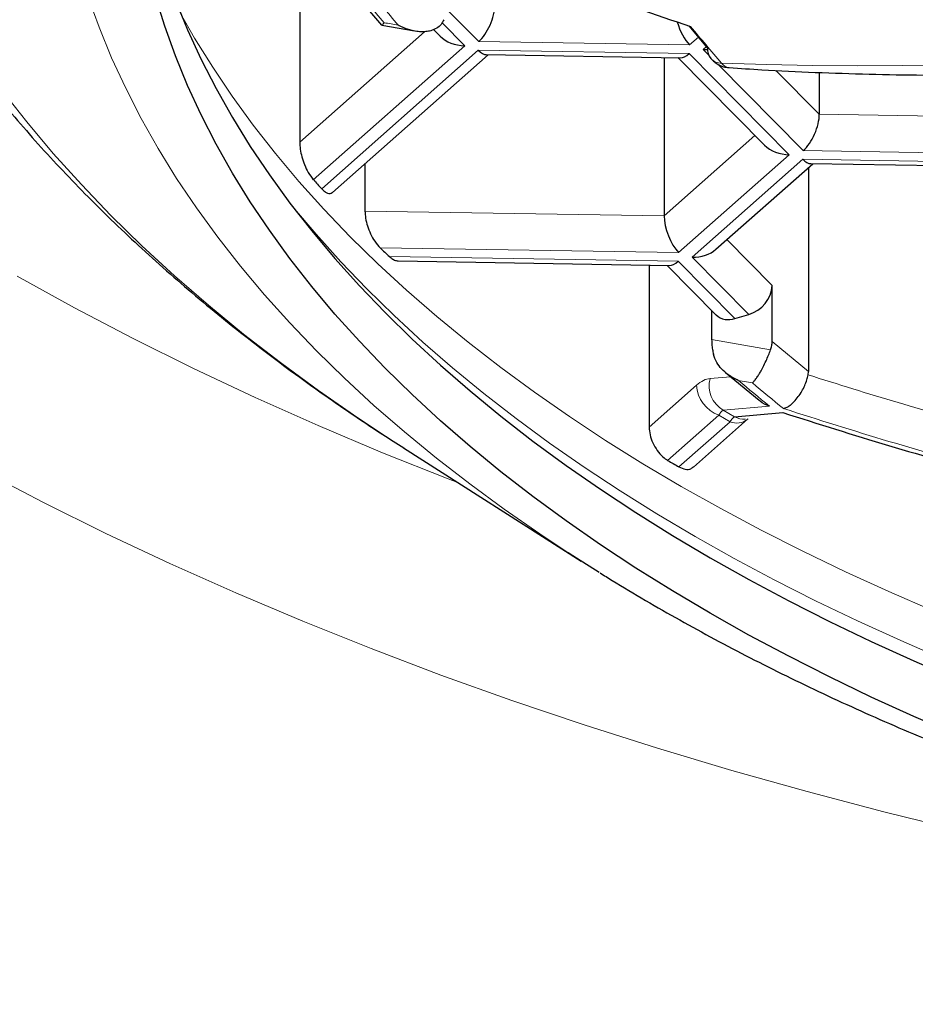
# Model space of a CAD drawing. Header units: millimetres. Extents: x 8 to 761, y 12 to 790.
# Tile 185 of 240: x 426.06 to 429.44, y 630.91 to 634.63. Entities that reach past the tile are written whole.
import ezdxf

# ---------------------------------------------------------------- set-up
doc = ezdxf.new("R2010")
doc.units = ezdxf.units.MM

msp = doc.modelspace()

# ---------------------------------------------------------------- linework, layer by layer
at = {"color": 7, "linetype": 'Continuous', "lineweight": 30}
for p, q in [((427.1185, 634.8472), (427.1185, 634.1689)), ((427.3012, 634.7601), (427.4275, 634.61)), ((427.4287, 634.61), (427.5528, 634.5884)), ((427.624, 634.5939), (427.649, 634.5686)), ((428.5885, 634.6077), (428.6596, 634.5236)), ((427.2423, 633.9787), (427.8305, 634.4989)), ((427.8232, 634.499), (428.5567, 634.4875)), ((428.4953, 634.4885), (428.4953, 633.8906)), ((428.5474, 634.4877), (428.8749, 634.1569)), ((429.0815, 634.4317), (429.0815, 634.274)), ((427.3651, 634.0873), (427.3651, 633.9083)), ((428.691, 633.764), (429.0564, 634.0872)), ((429.0402, 634.0728), (429.0402, 633.3018)), ((429.0491, 634.0873), (429.7826, 634.0758)), ((427.4902, 633.72), (428.5154, 633.703)), ((428.4384, 633.7043), (428.4384, 633.0923)), ((428.5061, 633.7032), (428.6917, 633.5157)), ((428.9036, 633.416), (428.9036, 633.6275)), ((428.6748, 633.5329), (428.6748, 633.4228)), ((428.7628, 633.5023), (428.8156, 633.5178)), ((428.7277, 633.2983), (428.8538, 633.1935)), ((429.0391, 633.2898), (429.0402, 633.3018)), ((428.7608, 633.131), (428.9442, 633.147)), ((428.6066, 632.9414), (428.8104, 633.1217)), ((427.5112, 633.0135), (428.1817, 632.5863))]:
    msp.add_line(p, q, dxfattribs=at)
at = {"color": 252, "linetype": 'Continuous', "lineweight": 0}
for p, q in [((427.795, 634.5483), (427.6687, 634.6759)), ((427.6563, 634.6196), (427.7422, 634.5328)), ((427.5897, 634.5856), (427.1185, 634.1689)), ((428.5914, 634.5359), (427.795, 634.5483)), ((428.6245, 634.5651), (428.5914, 634.5359)), ((427.7422, 634.5328), (427.1701, 634.0268)), ((427.2016, 633.9924), (427.7933, 634.5156)), ((427.7933, 634.5156), (428.5897, 634.5032)), ((428.5897, 634.5032), (428.9681, 634.1211)), ((428.6425, 634.5187), (428.6547, 634.5295)), ((428.6638, 634.4972), (428.6425, 634.5187)), ((429.0209, 634.1366), (428.6975, 634.4632)), ((429.0815, 634.274), (428.9176, 634.4395)), ((429.7625, 634.2634), (429.0815, 634.274)), ((428.8383, 634.1939), (428.4953, 633.8906)), ((429.8174, 634.1241), (429.0209, 634.1366)), ((428.9681, 634.1211), (428.5501, 633.7514)), ((428.6012, 633.7342), (429.0192, 634.1039)), ((429.0192, 634.1039), (429.8156, 634.0915)), ((428.4953, 633.8906), (427.3651, 633.9083)), ((428.9036, 633.6275), (428.7323, 633.8005)), ((428.5501, 633.7514), (427.4228, 633.769)), ((427.4574, 633.7367), (428.5485, 633.7187)), ((428.8156, 633.5178), (428.6012, 633.7342)), ((428.5485, 633.7187), (428.7628, 633.5023)), ((428.8977, 633.3841), (428.6748, 633.4228)), ((429.0402, 633.3018), (428.9036, 633.416)), ((428.7465, 633.2826), (428.6686, 633.2761)), ((428.617, 633.2503), (428.4384, 633.0923)), ((428.8286, 633.2594), (428.7755, 633.2686)), ((428.8928, 633.1717), (428.7186, 633.1564)), ((428.7021, 633.1379), (428.5086, 632.9667)), ((428.7442, 633.1127), (428.7021, 633.1379)), ((428.7186, 633.1564), (428.7608, 633.131)), ((428.7442, 633.1127), (428.551, 632.9419))]:
    msp.add_line(p, q, dxfattribs=at)
at = {"color": 252, "linetype": 'Continuous', "lineweight": 0, "flags": 128}
for points in [[(428.1327, 632.6178), (428.0252, 632.689), (427.8907, 632.7825), (427.7608, 632.8778), (427.6354, 632.975), (427.5148, 633.0739), (427.399, 633.1745), (427.288, 633.2767), (427.182, 633.3805), (427.081, 633.4858), (426.9851, 633.5924), (426.8944, 633.7004), (426.8088, 633.8096), (426.7286, 633.9201), (426.6537, 634.0316), (426.5841, 634.1442), (426.52, 634.2577), (426.4614, 634.3721), (426.4083, 634.4873), (426.3607, 634.6032), (426.3187, 634.7197)], [(426.6675, 634.6574), (426.7218, 634.5619), (426.7902, 634.4513), (426.8638, 634.3417), (426.9426, 634.2332), (427.0267, 634.1258), (427.1158, 634.0197), (427.2101, 633.9149), (427.3093, 633.8115), (427.4135, 633.7095), (427.5225, 633.6091), (427.6363, 633.5102), (427.7549, 633.413), (427.878, 633.3175), (428.0057, 633.2239), (428.1379, 633.132), (428.2744, 633.0421), (428.4152, 632.9542), (428.5602, 632.8683), (428.7092, 632.7845), (428.8622, 632.7028), (429.0191, 632.6234), (429.1798, 632.5462), (429.3441, 632.4713), (429.5119, 632.3989)], [(427.5112, 633.0135), (427.4917, 633.0259), (427.338, 633.1271), (427.1893, 633.2305), (427.0456, 633.336), (426.9069, 633.4434), (426.7735, 633.5528), (426.6454, 633.6641), (426.5227, 633.7772), (426.4055, 633.8919), (426.2938, 634.0083), (426.1877, 634.1263), (426.0873, 634.2457), (425.9927, 634.3666)], [(427.078, 633.943), (427.0918, 633.9259), (427.1802, 633.8207), (427.2736, 633.7168), (427.372, 633.6143), (427.4753, 633.5132), (427.5834, 633.4136), (427.6962, 633.3156), (427.8137, 633.2192), (427.9358, 633.1246), (428.0624, 633.0317), (428.1934, 632.9407), (428.3287, 632.8516), (428.4683, 632.7644), (428.612, 632.6792), (428.7597, 632.5962), (428.9114, 632.5152), (429.0669, 632.4365), (429.2262, 632.36), (429.389, 632.2858), (429.5554, 632.2139)], [(426.0512, 633.6619), (426.2676, 633.5428), (426.4897, 633.4268), (426.7173, 633.314), (426.9502, 633.2045), (427.1883, 633.0983), (427.4315, 632.9956), (427.6794, 632.8964), (427.7188, 632.8812)], [(429.6171, 631.5675), (429.3248, 631.6394), (429.036, 631.7154), (428.751, 631.7955), (428.4699, 631.8797), (428.193, 631.9678), (427.9204, 632.0599), (427.6523, 632.1558), (427.3889, 632.2555), (427.1303, 632.3589), (426.8769, 632.466), (426.6286, 632.5766), (426.3858, 632.6908), (426.1485, 632.8084), (425.917, 632.9293)]]:
    msp.add_lwpolyline(points, dxfattribs=at)
at = {"color": 7, "linetype": 'Continuous', "lineweight": 30, "flags": 128}
for points in [[(429.6035, 631.9283), (429.4387, 631.9994), (429.2775, 632.0729), (429.1197, 632.1487), (428.9657, 632.2266), (428.8155, 632.3068), (428.6692, 632.389), (428.5269, 632.4734), (428.3887, 632.5597), (428.2547, 632.648), (428.1249, 632.7381), (427.9996, 632.8301), (427.8787, 632.9238), (427.7623, 633.0192), (427.6506, 633.1163), (427.5436, 633.2149), (427.4413, 633.315), (427.3439, 633.4165), (427.2514, 633.5194), (427.1639, 633.6236), (427.0814, 633.7289), (427.004, 633.8355), (426.9317, 633.9431), (426.8646, 634.0516), (426.8028, 634.1611), (426.7462, 634.2715), (426.695, 634.3826), (426.6491, 634.4944), (426.6086, 634.6068), (426.5735, 634.7198)], [(426.6491, 634.704), (426.695, 634.5922), (426.7462, 634.4811), (426.8028, 634.3707), (426.8646, 634.2612), (426.9317, 634.1527), (427.004, 634.0451), (427.0814, 633.9386), (427.1639, 633.8332), (427.2514, 633.729), (427.3439, 633.6261), (427.4413, 633.5246), (427.5436, 633.4245), (427.6506, 633.3259), (427.7623, 633.2288), (427.8787, 633.1334), (427.9996, 633.0397), (428.1249, 632.9477), (428.2547, 632.8576), (428.3887, 632.7693), (428.5269, 632.683), (428.6692, 632.5987), (428.8155, 632.5164), (428.9657, 632.4362), (429.1197, 632.3583), (429.2775, 632.2825), (429.4387, 632.209), (429.6035, 632.1379)], [(428.2503, 632.5431), (428.1641, 632.5975), (428.1327, 632.6178)]]:
    msp.add_lwpolyline(points, dxfattribs=at)
at = {"color": 252, "linetype": 'Continuous', "lineweight": 0}
for centre, radius, start, end in [((429.2698, 651.5071), 17.0498, 268.12664, 304.65567), ((438.7215, 644.1943), 14.7987, 219.60798, 220.31501), ((438.7903, 644.2012), 14.8211, 219.6173, 220.32313), ((429.4275, 645.9301), 11.4841, 260.02168, 260.29067), ((440.3305, 644.3826), 15.2745, 219.7991, 220.48156), ((428.7127, 634.5219), 0.0555, 222.2961, 269.7805), ((428.7451, 634.4896), 0.0401, 215.4734, 264.1136), ((428.7705, 633.2484), 0.1056, 164.8082, 240.5741), ((428.7444, 633.2583), 0.1276, 183.5867, 250.6771), ((434.2845, 639.8171), 8.5575, 229.92772, 230.94637), ((434.3532, 639.8238), 8.5798, 229.91639, 230.93258), ((428.797, 633.2022), 0.0799, 243.0247, 273.7373), ((428.7696, 633.1741), 0.0665, 247.5045, 307.9021)]:
    msp.add_arc(centre, radius, start, end, dxfattribs=at)
at = {"color": 7, "linetype": 'Continuous', "lineweight": 30}
for centre, radius, start, end in [((434.5272, 652.2339), 18.5998, 248.77631, 251.40175), ((428.7137, 634.5188), 0.0543, 174.9327, 219.1933), ((430.3838, 636.9324), 4.3324, 222.1169, 222.7345), ((430.7987, 637.3436), 4.9167, 226.6378, 227.1896), ((428.7805, 633.6361), 0.1234, 286.5202, 356.0216), ((428.7385, 633.5686), 0.0706, 228.4577, 290.0612), ((432.2634, 639.3527), 7.4081, 239.54583, 239.92606)]:
    msp.add_arc(centre, radius, start, end, dxfattribs=at)
for centre, major_axis, ratio, start_param, end_param in [((427.795, 634.6322), (0.0417, 0.0977), 0.450139, 3.899768, 5.470565), ((428.5914, 634.6197), (-0.0367, 0.0993), 0.409829, 1.393025, 2.407432), ((427.7422, 634.6166), (0.1154, -0.0038), 0.72603, 3.796631, 4.736404), ((427.7933, 634.5995), (-0.0367, 0.0993), 0.409829, 2.407432, 2.98401), ((428.5897, 634.587), (0.0417, 0.0977), 0.450139, 3.323191, 3.899768), ((428.6425, 634.6026), (0.1154, -0.0038), 0.72603, 4.736404, 4.883938), ((429.0209, 634.2204), (0.0417, 0.0977), 0.450139, 3.899768, 5.470565), ((428.9681, 634.2049), (0.1154, -0.0038), 0.72603, 3.796631, 4.736404), ((429.0192, 634.1878), (-0.0367, 0.0993), 0.409829, 2.407432, 2.98401), ((428.5501, 633.8352), (-0.0367, 0.0993), 0.409829, 0.836636, 2.407432), ((428.6012, 633.8181), (0.1154, -0.0038), 0.72603, 4.736404, 5.628147), ((428.5485, 633.8025), (0.0417, 0.0977), 0.450677, 3.32318, 3.899779)]:
    msp.add_ellipse(centre, major_axis=major_axis, ratio=ratio, start_param=start_param, end_param=end_param, dxfattribs=at)
at = {"color": 252, "linetype": 'Continuous', "lineweight": 0}
for points, knots in [([(417.0656, 638.937), (417.0764, 638.8322), (417.0979, 638.6226), (417.1451, 638.3088), (417.2033, 637.9949), (417.2736, 637.6812), (417.3558, 637.3677), (417.45, 637.0548), (417.5563, 636.7427), (417.6747, 636.4314), (417.7996, 636.1349), (417.9293, 635.8531), (418.062, 635.5859), (418.204, 635.3201), (418.3552, 635.0559), (418.5157, 634.7932), (418.6855, 634.5323), (418.8648, 634.2733), (419.0535, 634.0163), (419.2517, 633.7614), (419.4593, 633.5087), (419.6766, 633.2584), (419.9083, 633.0052), (420.1554, 632.7495), (420.4187, 632.4917), (420.693, 632.2373), (420.9765, 631.9882), (421.2691, 631.7444), (421.5705, 631.5062), (421.8832, 631.2716), (422.2073, 631.041), (422.5429, 630.8146), (422.889, 630.5932), (423.2455, 630.3773), (423.6126, 630.1669), (423.965, 629.976), (424.3003, 629.8036), (424.6163, 629.6484), (424.9389, 629.4974), (425.2631, 629.3529), (425.5882, 629.2148), (425.9141, 629.0831), (426.2457, 628.9558), (426.583, 628.8329), (426.9259, 628.7146), (427.2742, 628.6012), (427.6278, 628.4927), (427.9915, 628.3877), (428.3654, 628.2868), (428.7495, 628.1903), (429.1385, 628.0997), (429.5258, 628.0166), (429.9111, 627.9408), (430.2939, 627.8721), (430.6801, 627.8093), (431.0712, 627.7524), (431.467, 627.7016), (431.8672, 627.6569), (432.2696, 627.6187), (432.6808, 627.5865), (433.1004, 627.5608), (433.5283, 627.5421), (433.9571, 627.5308), (434.3624, 627.5272), (434.7439, 627.53), (435.1012, 627.5379), (435.4581, 627.5509), (435.8155, 627.5692), (436.1733, 627.5927), (436.5312, 627.6214), (436.8875, 627.6553), (437.2538, 627.6956), (437.6295, 627.7428), (438.0142, 627.7975), (438.3959, 627.8581), (438.7758, 627.9248), (439.1537, 627.9977), (439.5294, 628.0767), (439.901, 628.1612), (440.2737, 628.2525), (440.6471, 628.3508), (441.0209, 628.4561), (441.3893, 628.567), (441.7519, 628.683), (442.1086, 628.8043), (442.4592, 628.9305), (442.8037, 629.0616), (443.1421, 629.1973), (443.4741, 629.3375), (443.7999, 629.4821), (444.1193, 629.6308), (444.4322, 629.7835), (444.7385, 629.9401), (445.0382, 630.1005), (445.3313, 630.2644), (445.627, 630.4373), (445.9245, 630.6193), (446.2231, 630.8108), (446.5136, 631.0059), (446.8164, 631.2188), (447.1293, 631.4503), (447.4501, 631.7011), (447.7588, 631.9562), (448.0556, 632.2156), (448.3405, 632.4788), (448.6135, 632.7457), (448.8748, 633.0162), (449.1243, 633.2898), (449.3667, 633.5718), (449.6012, 633.8621), (449.8271, 634.1607), (450.0311, 634.4494), (450.2152, 634.7277), (450.3812, 634.995), (450.5374, 635.2641), (450.6841, 635.5348), (450.8211, 635.807), (450.9485, 636.0805), (451.0665, 636.3553), (451.1748, 636.6312), (451.2737, 636.9082), (451.3631, 637.1862), (451.4431, 637.465), (451.5151, 637.7502), (451.5785, 638.0418), (451.6323, 638.3397), (451.6763, 638.6381), (451.6967, 638.8374), (451.7069, 638.937)], [0, 0, 0, 0, 0.009667, 0.019335, 0.029002, 0.038724, 0.048447, 0.058169, 0.067929, 0.07769, 0.08745, 0.095948, 0.104448, 0.112948, 0.121446, 0.129945, 0.138445, 0.146945, 0.155444, 0.163944, 0.172445, 0.180946, 0.189446, 0.198504, 0.207564, 0.216624, 0.225682, 0.234566, 0.243452, 0.252336, 0.261271, 0.270208, 0.279143, 0.288054, 0.296967, 0.305878, 0.312993, 0.320111, 0.327228, 0.334343, 0.341131, 0.34792, 0.354709, 0.361496, 0.368285, 0.375076, 0.381866, 0.388655, 0.39573, 0.402809, 0.409887, 0.416963, 0.423704, 0.430448, 0.437192, 0.443934, 0.450767, 0.457603, 0.464439, 0.471273, 0.478453, 0.485636, 0.49282, 0.5, 0.505983, 0.511968, 0.517953, 0.523937, 0.529988, 0.536042, 0.542095, 0.548147, 0.554797, 0.561449, 0.568102, 0.574752, 0.581487, 0.588225, 0.594963, 0.601698, 0.608737, 0.615779, 0.622821, 0.62986, 0.636889, 0.64392, 0.650952, 0.657981, 0.665009, 0.672039, 0.679068, 0.686096, 0.693122, 0.700151, 0.707179, 0.714206, 0.721919, 0.729634, 0.737349, 0.745062, 0.754446, 0.763831, 0.773215, 0.782598, 0.791982, 0.801365, 0.810747, 0.82013, 0.829512, 0.839428, 0.849345, 0.85926, 0.867925, 0.876591, 0.885257, 0.893922, 0.902586, 0.911251, 0.919917, 0.92858, 0.937244, 0.945909, 0.954574, 0.963238, 0.972427, 0.981619, 0.99081, 1, 1, 1, 1]), ([(450.5758, 637.4086), (450.5402, 637.2996), (450.469, 637.0814), (450.3448, 636.756), (450.2078, 636.4322), (450.0567, 636.1102), (449.892, 635.7902), (449.7133, 635.4724), (449.5208, 635.157), (449.3142, 634.8443), (449.1091, 634.5561), (448.9086, 634.2922), (448.7156, 634.0518), (448.5138, 633.8136), (448.2937, 633.5671), (448.0538, 633.313), (447.7925, 633.0518), (447.5196, 632.7942), (447.2351, 632.5403), (446.9388, 632.2904), (446.6307, 632.0448), (446.3109, 631.8036), (445.9793, 631.5672), (445.6593, 631.3516), (445.3533, 631.1557), (445.0639, 630.9788), (444.767, 630.8056), (444.4634, 630.6367), (444.1531, 630.4722), (443.8362, 630.3122), (443.5122, 630.1565), (443.181, 630.0054), (442.8428, 629.8589), (442.4976, 629.7173), (442.1456, 629.5808), (441.7815, 629.4475), (441.4048, 629.3182), (441.0155, 629.1931), (440.6195, 629.0746), (440.2302, 628.9663), (439.8486, 628.8679), (439.4755, 628.7786), (439.0979, 628.6953), (438.7141, 628.6177), (438.3242, 628.5461), (437.9286, 628.4808), (437.5294, 628.4223), (437.1298, 628.371), (436.73, 628.3268), (436.3304, 628.2897), (435.9288, 628.2594), (435.5257, 628.2359), (435.1335, 628.22), (434.7526, 628.2109), (434.3832, 628.208), (434.0138, 628.211), (433.6448, 628.2199), (433.2764, 628.2347), (432.9089, 628.2553), (432.5427, 628.2816), (432.1711, 628.3142), (431.7946, 628.3535), (431.4135, 628.3997), (431.0351, 628.452), (430.6717, 628.5085), (430.3231, 628.5686), (429.9892, 628.6315), (429.6585, 628.699), (429.3284, 628.7717), (428.9992, 628.8496), (428.6712, 628.9326), (428.347, 629.0201), (428.0259, 629.1122), (427.7081, 629.2089), (427.3936, 629.3101), (427.0836, 629.4154), (426.7695, 629.5279), (426.4517, 629.6479), (426.1308, 629.7757), (425.8157, 629.9076), (425.5066, 630.0436), (425.2034, 630.1835), (424.9063, 630.3272), (424.6152, 630.4745), (424.3268, 630.6272), (424.0415, 630.7852), (423.7594, 630.9487), (423.4841, 631.1155), (423.208, 631.2901), (422.932, 631.4728), (422.6565, 631.6638), (422.3889, 631.858), (422.1292, 632.0553), (421.8773, 632.2556), (421.6332, 632.4588), (421.397, 632.6647), (421.1685, 632.8731), (420.9478, 633.084), (420.7349, 633.2973), (420.5296, 633.5128), (420.3272, 633.7357), (420.1282, 633.9661), (419.9334, 634.2041), (419.7472, 634.4442), (419.5581, 634.7022), (419.368, 634.9785), (419.1792, 635.2734), (419.0027, 635.5706), (418.8384, 635.8698), (418.6865, 636.1709), (418.5457, 636.4757), (418.4168, 636.7839), (418.2988, 637.0954), (418.2307, 637.3042), (418.1967, 637.4086)], [0, 0, 0, 0, 0.012016, 0.024033, 0.036048, 0.048064, 0.060082, 0.072098, 0.084115, 0.096133, 0.10815, 0.117635, 0.127123, 0.13661, 0.146095, 0.15685, 0.167607, 0.178362, 0.189118, 0.199875, 0.210631, 0.221388, 0.232148, 0.242905, 0.251473, 0.260044, 0.268615, 0.277183, 0.285692, 0.294204, 0.302716, 0.311225, 0.319737, 0.328251, 0.336765, 0.345277, 0.354177, 0.363081, 0.371985, 0.380885, 0.388912, 0.396942, 0.404971, 0.412997, 0.421139, 0.429285, 0.437431, 0.445573, 0.453555, 0.461543, 0.469533, 0.477521, 0.485503, 0.49278, 0.50006, 0.507341, 0.514618, 0.521895, 0.529174, 0.536454, 0.543731, 0.55142, 0.559114, 0.566807, 0.574496, 0.581455, 0.588416, 0.595377, 0.602335, 0.609461, 0.616589, 0.623716, 0.630842, 0.638038, 0.645235, 0.652433, 0.659629, 0.667457, 0.675287, 0.683117, 0.690945, 0.698771, 0.706599, 0.714428, 0.722254, 0.730365, 0.738477, 0.74659, 0.754701, 0.763481, 0.772263, 0.781045, 0.789825, 0.798603, 0.807384, 0.816164, 0.824943, 0.833721, 0.8425, 0.851279, 0.860057, 0.869478, 0.878902, 0.888326, 0.897747, 0.909039, 0.920333, 0.931625, 0.942916, 0.954209, 0.965501, 0.977, 0.988501, 1, 1, 1, 1]), ([(419.0052, 637.4158), (419.0397, 637.3123), (419.1087, 637.1052), (419.2285, 636.7965), (419.3604, 636.4891), (419.5055, 636.1836), (419.6635, 635.88), (419.8346, 635.5784), (420.0187, 635.2792), (420.2159, 634.9824), (420.4114, 634.7091), (420.6023, 634.4587), (420.7857, 634.2307), (420.9774, 634.0048), (421.1879, 633.7692), (421.419, 633.5244), (421.6723, 633.2711), (421.9369, 633.0213), (422.2128, 632.7752), (422.5001, 632.5329), (422.7988, 632.2947), (423.109, 632.0609), (423.4305, 631.8317), (423.7409, 631.6226), (424.0376, 631.4328), (424.3183, 631.2612), (424.6063, 631.0933), (424.9, 630.93), (425.1994, 630.7714), (425.5042, 630.6175), (425.8159, 630.4678), (426.1344, 630.3224), (426.4596, 630.1815), (426.7915, 630.0452), (427.13, 629.9138), (427.4801, 629.7856), (427.8422, 629.6612), (428.2164, 629.5408), (428.5971, 629.4267), (428.9597, 629.3258), (429.3029, 629.2368), (429.6254, 629.1587), (429.9515, 629.0851), (430.281, 629.0163), (430.6139, 628.9524), (430.9499, 628.8935), (431.2888, 628.8396), (431.6358, 628.7902), (431.9909, 628.7455), (432.3541, 628.706), (432.7192, 628.6723), (433.0802, 628.6451), (433.4369, 628.624), (433.7889, 628.6089), (434.1415, 628.5993), (434.4945, 628.5953), (434.8475, 628.5972), (435.2003, 628.6047), (435.5526, 628.6178), (435.9107, 628.6368), (436.2744, 628.6621), (436.6432, 628.6941), (437.0101, 628.732), (437.3629, 628.7745), (437.7018, 628.8209), (438.0266, 628.8705), (438.3489, 628.9248), (438.6696, 628.984), (438.9886, 629.0479), (439.3055, 629.1167), (439.6192, 629.1898), (439.9652, 629.2762), (440.3419, 629.3775), (440.747, 629.4957), (441.1185, 629.6127), (441.4575, 629.7266), (441.7655, 629.8361), (442.0685, 629.9497), (442.3663, 630.0673), (442.6588, 630.1887), (442.946, 630.3138), (443.2279, 630.4424), (443.5078, 630.5761), (443.7855, 630.7149), (444.0606, 630.8588), (444.3298, 631.006), (444.5992, 631.16), (444.8682, 631.3208), (445.1365, 631.4887), (445.3979, 631.6598), (445.6523, 631.8339), (445.8998, 632.011), (446.1404, 632.1908), (446.3741, 632.3734), (446.626, 632.579), (446.8934, 632.8087), (447.1727, 633.0634), (447.4226, 633.3051), (447.6456, 633.5329), (447.8442, 633.7458), (448.0349, 633.9609), (448.2276, 634.1894), (448.4207, 634.4317), (448.6128, 634.688), (448.7946, 634.9465), (448.966, 635.2071), (449.1273, 635.4696), (449.2783, 635.7339), (449.4192, 635.9998), (449.5512, 636.2699), (449.6741, 636.5442), (449.7873, 636.8225), (449.8906, 637.102), (449.9504, 637.2892), (449.9803, 637.3828)], [0, 0, 0, 0, 0.0119292, 0.0238599, 0.035789, 0.0477185, 0.0596496, 0.071579, 0.0835091, 0.0954408, 0.1073708, 0.1167787, 0.1261885, 0.1355981, 0.1450059, 0.1559083, 0.1668121, 0.1777143, 0.1886177, 0.1995228, 0.210426, 0.2213306, 0.2322371, 0.2431415, 0.2518285, 0.2605178, 0.269207, 0.2778937, 0.2864505, 0.2950099, 0.3035691, 0.3121257, 0.3206845, 0.3292465, 0.3378081, 0.3463667, 0.3553139, 0.3642651, 0.3732162, 0.3821631, 0.3894314, 0.3967021, 0.4039726, 0.4112407, 0.4185105, 0.4257831, 0.4330556, 0.4403252, 0.4479508, 0.4555798, 0.4632087, 0.4708342, 0.4781055, 0.4853799, 0.4926542, 0.4999254, 0.507197, 0.5144717, 0.5217464, 0.5290181, 0.5367084, 0.5444022, 0.5520961, 0.5597865, 0.5667345, 0.573685, 0.5806356, 0.5875837, 0.5946097, 0.601638, 0.6086664, 0.6156926, 0.625158, 0.6346261, 0.6440918, 0.6516663, 0.6592432, 0.6668203, 0.6743951, 0.6819681, 0.6895431, 0.6971182, 0.7046913, 0.7125455, 0.7204016, 0.7282579, 0.7361122, 0.7445258, 0.7529414, 0.7613572, 0.769771, 0.7781832, 0.7865973, 0.7950114, 0.8034238, 0.8146391, 0.8258564, 0.8370719, 0.8461004, 0.8551307, 0.864161, 0.8731897, 0.8836525, 0.8941178, 0.9045832, 0.9150462, 0.925508, 0.9359721, 0.9464363, 0.9568982, 0.9676724, 0.978449, 0.9892257, 1, 1, 1, 1]), ([(428.6686, 633.2761), (428.6604, 633.2746), (428.6439, 633.2717), (428.626, 633.2574), (428.617, 633.2503)], [0, 0, 0, 0, 0.4989559, 1, 1, 1, 1]), ([(429.7472, 632.9233), (429.6126, 632.961), (429.3437, 633.0362), (429.0784, 633.1204), (428.9459, 633.1625)], [0, 0, 0, 0, 0.500491, 1, 1, 1, 1]), ([(428.7021, 633.1379), (428.7051, 633.1423), (428.7111, 633.1512), (428.7161, 633.1547), (428.7186, 633.1564)], [0, 0, 0, 0, 0.5001836, 1, 1, 1, 1]), ([(428.7608, 633.131), (428.7583, 633.1293), (428.7532, 633.1259), (428.7472, 633.1171), (428.7442, 633.1127)], [0, 0, 0, 0, 0.4998246, 1, 1, 1, 1])]:
    msp.add_open_spline(points, degree=3, knots=knots, dxfattribs=at)
at = {"color": 7, "linetype": 'Continuous', "lineweight": 30}
for points, knots in [([(428.7411, 634.4501), (428.7821, 634.4473), (428.8901, 634.44), (429.0663, 634.4318), (429.2694, 634.4249), (429.4736, 634.4214), (429.6789, 634.421), (429.8852, 634.4238), (430.0924, 634.4298), (430.3004, 634.4389), (430.5094, 634.4513), (430.7191, 634.4668), (430.9297, 634.4856), (431.1409, 634.5075), (431.3528, 634.5326), (431.5653, 634.5609), (431.7785, 634.5923), (431.9921, 634.627), (432.2062, 634.6648), (432.4208, 634.7058), (432.6358, 634.7499), (432.8512, 634.7972), (433.0668, 634.8477), (433.2827, 634.9013), (433.4989, 634.958), (433.7152, 635.0179), (433.9317, 635.0809), (434.1482, 635.147), (434.3648, 635.2162), (434.5814, 635.2885), (434.7979, 635.3639), (435.0144, 635.4424), (435.2308, 635.5239), (435.447, 635.6085), (435.663, 635.6962), (435.8787, 635.7869), (436.0942, 635.8806), (436.3093, 635.9774), (436.5241, 636.0772), (436.7386, 636.18), (436.9526, 636.2858), (437.1661, 636.3946), (437.3792, 636.5064), (437.5917, 636.6212), (437.8038, 636.739), (438.0152, 636.8599), (438.2262, 636.9837), (438.4292, 637.1062), (438.6244, 637.227), (438.81, 637.3444), (438.9325, 637.4241), (438.9929, 637.4634)], [0, 0, 0, 0, 0.012558, 0.03302, 0.053491, 0.073969, 0.094455, 0.11495, 0.135452, 0.155962, 0.17648, 0.197006, 0.21754, 0.238082, 0.258631, 0.279189, 0.299755, 0.320328, 0.340911, 0.361501, 0.3821, 0.402709, 0.423326, 0.443953, 0.464589, 0.485235, 0.505892, 0.52656, 0.547239, 0.56793, 0.588634, 0.60935, 0.630081, 0.650826, 0.671587, 0.692365, 0.71316, 0.733974, 0.754808, 0.775664, 0.796544, 0.817449, 0.838382, 0.859344, 0.88034, 0.901372, 0.922443, 0.943559, 0.962539, 0.981517, 1, 1, 1, 1]), ([(425.0081, 636.8676), (425.0082, 636.8397), (425.0083, 636.7748), (425.0127, 636.673), (425.0205, 636.5622), (425.0319, 636.4514), (425.0468, 636.3406), (425.0652, 636.2299), (425.0872, 636.1192), (425.1127, 636.0086), (425.1419, 635.8982), (425.1746, 635.7879), (425.211, 635.6779), (425.251, 635.5681), (425.2947, 635.4586), (425.342, 635.3495), (425.3931, 635.2407), (425.4478, 635.1324), (425.5063, 635.0246), (425.5685, 634.9173), (425.6344, 634.8106), (425.7041, 634.7045), (425.7775, 634.5992), (425.8546, 634.4946), (425.9354, 634.3909), (426.0198, 634.2881), (426.108, 634.1863), (426.1997, 634.0856), (426.295, 633.9859), (426.3938, 633.8875), (426.4961, 633.7902), (426.6018, 633.6943), (426.7109, 633.5998), (426.8232, 633.5066), (426.9388, 633.415), (427.0576, 633.3248), (427.1794, 633.2362), (427.3043, 633.1493), (427.415, 633.075), (427.4852, 633.0304), (427.5117, 633.0136)], [0, 0, 0, 0, 0.0186732, 0.0433378, 0.0680483, 0.0928165, 0.1176544, 0.1425737, 0.167586, 0.1927021, 0.2179328, 0.243288, 0.268777, 0.2944082, 0.3201892, 0.3461265, 0.3722256, 0.3984904, 0.424924, 0.4515278, 0.4783017, 0.5052444, 0.5323532, 0.5596238, 0.5870508, 0.6146276, 0.6423464, 0.6701987, 0.6981753, 0.7262663, 0.7544617, 0.7827512, 0.8111248, 0.8395724, 0.8680845, 0.896652, 0.9252665, 0.95392, 0.9826055, 1, 1, 1, 1]), ([(419.2087, 636.3631), (419.2271, 636.3255), (419.2712, 636.2354), (419.3447, 636.0937), (419.4287, 635.9379), (419.516, 635.783), (419.6065, 635.6289), (419.7002, 635.4756), (419.797, 635.3232), (419.8971, 635.1716), (420.0004, 635.0208), (420.1069, 634.8709), (420.2161, 634.7223), (420.3282, 634.5751), (420.4428, 634.4296), (420.5605, 634.2851), (420.6809, 634.142), (420.804, 634.0002), (420.9297, 633.86), (421.0579, 633.7213), (421.1886, 633.5843), (421.3218, 633.4488), (421.4575, 633.3148), (421.5956, 633.1825), (421.736, 633.0518), (421.8786, 632.9227), (422.0237, 632.7953), (422.171, 632.6695), (422.3206, 632.5453), (422.4727, 632.4226), (422.6271, 632.3015), (422.7835, 632.182), (422.9419, 632.0645), (423.1021, 631.9489), (423.2643, 631.835), (423.4284, 631.723), (423.5944, 631.6126), (423.7625, 631.504), (423.9317, 631.3976), (424.1025, 631.2933), (424.2746, 631.191), (424.449, 631.0901), (424.6253, 630.991), (424.8033, 630.8937), (424.9828, 630.7984), (425.1635, 630.7051), (425.3452, 630.6138), (425.5278, 630.5248), (425.7116, 630.4378), (425.897, 630.3525), (426.084, 630.269), (426.272, 630.1875), (426.461, 630.1081), (426.6508, 630.0307), (426.8415, 629.9554), (427.0331, 629.8821), (427.2258, 629.8108), (427.4194, 629.7414), (427.6137, 629.6741), (427.8087, 629.6088), (428.0047, 629.5455), (428.2021, 629.4839), (428.4009, 629.4241), (428.6007, 629.3662), (428.8014, 629.3103), (429.0027, 629.2563), (429.2043, 629.2044), (429.4061, 629.1545), (429.6079, 629.1068), (429.8097, 629.0612), (430.0119, 629.0175), (430.2145, 628.9758), (430.4176, 628.9361), (430.621, 628.8983), (430.8247, 628.8625), (431.0288, 628.8286), (431.2333, 628.7967), (431.4382, 628.7668), (431.6435, 628.7387), (431.8493, 628.7125), (432.0555, 628.6883), (432.2617, 628.6661), (432.4682, 628.6457), (432.6751, 628.6273), (432.8828, 628.6108), (433.091, 628.5961), (433.2995, 628.5833), (433.5079, 628.5725), (433.716, 628.5636), (433.9235, 628.5566), (434.1302, 628.5516), (434.3358, 628.5486), (434.5404, 628.5474), (434.7453, 628.5482), (434.9507, 628.5508), (435.1568, 628.5554), (435.3628, 628.5619), (435.5689, 628.5703), (435.775, 628.5806), (435.9811, 628.5928), (436.1874, 628.6069), (436.3938, 628.623), (436.6003, 628.641), (436.807, 628.6609), (437.0133, 628.6828), (437.2192, 628.7065), (437.4243, 628.7321), (437.6291, 628.7597), (437.8332, 628.7891), (438.0361, 628.8203), (438.2378, 628.8532), (438.4387, 628.8881), (438.6395, 628.9249), (438.8401, 628.9637), (439.0406, 629.0044), (439.241, 629.0471), (439.4414, 629.0919), (439.6415, 629.1387), (439.8413, 629.1874), (440.0403, 629.238), (440.2387, 629.2906), (440.4363, 629.3451), (440.6331, 629.4015), (440.8291, 629.4598), (441.0243, 629.52), (441.2187, 629.5822), (441.412, 629.6462), (441.6041, 629.7121), (441.7949, 629.7797), (441.9846, 629.8492), (442.1732, 629.9206), (442.3608, 629.994), (442.5474, 630.0692), (442.7331, 630.1464), (442.9179, 630.2257), (443.1018, 630.307), (443.285, 630.3903), (443.4673, 630.4757), (443.6482, 630.563), (443.8276, 630.6521), (444.0055, 630.743), (444.1821, 630.8358), (444.3573, 630.9306), (444.531, 631.0272), (444.703, 631.1256), (444.8732, 631.2257), (445.0415, 631.3275), (445.2076, 631.4308), (445.3722, 631.536), (445.5354, 631.6432), (445.6972, 631.7524), (445.857, 631.8633), (446.0149, 631.976), (446.1709, 632.0904), (446.325, 632.2066), (446.4772, 632.3246), (446.6276, 632.4446), (446.776, 632.5662), (446.9222, 632.6895), (447.066, 632.8143), (447.2074, 632.9406), (447.3465, 633.0685), (447.4833, 633.198), (447.6178, 633.3292), (447.75, 633.462), (447.88, 633.5965), (448.0073, 633.7324), (448.132, 633.8698), (448.2541, 634.0085), (448.3737, 634.1488), (448.4908, 634.2906), (448.6052, 634.4337), (448.7166, 634.578), (448.8251, 634.7235), (448.9304, 634.8696), (449.0331, 635.0172), (449.1331, 635.1663), (449.2304, 635.3169), (449.3245, 635.4683), (449.4153, 635.6206), (449.4904, 635.7509), (449.534, 635.8307), (449.5495, 635.8592)], [0, 0, 0, 0, 0.004792, 0.011474, 0.018145, 0.024805, 0.031456, 0.038099, 0.044736, 0.051368, 0.057997, 0.064624, 0.071253, 0.07779, 0.084333, 0.090858, 0.097361, 0.10384, 0.11029, 0.116709, 0.123093, 0.12945, 0.135787, 0.142089, 0.14836, 0.154601, 0.160814, 0.167, 0.173161, 0.179299, 0.18543, 0.191519, 0.197571, 0.20359, 0.209577, 0.215535, 0.221467, 0.227374, 0.233259, 0.239039, 0.244822, 0.250592, 0.256342, 0.262066, 0.267758, 0.273414, 0.279027, 0.284594, 0.29011, 0.295631, 0.301134, 0.306598, 0.312024, 0.317414, 0.322772, 0.3281, 0.3334, 0.338675, 0.343927, 0.349121, 0.354311, 0.359495, 0.364669, 0.369828, 0.374967, 0.380082, 0.385167, 0.390221, 0.395237, 0.400213, 0.405172, 0.410116, 0.415038, 0.41994, 0.424823, 0.42969, 0.434544, 0.439385, 0.444217, 0.449041, 0.45386, 0.458662, 0.46344, 0.468228, 0.473024, 0.477821, 0.482614, 0.487397, 0.492165, 0.496915, 0.501641, 0.506339, 0.511005, 0.515665, 0.520374, 0.525084, 0.529797, 0.534515, 0.539241, 0.543976, 0.548722, 0.553482, 0.558256, 0.563048, 0.567862, 0.572655, 0.577457, 0.582275, 0.587099, 0.591913, 0.596709, 0.601515, 0.60635, 0.611206, 0.616086, 0.620993, 0.62593, 0.630902, 0.635891, 0.640899, 0.645927, 0.650974, 0.656041, 0.66113, 0.66624, 0.671373, 0.676528, 0.681695, 0.686875, 0.692076, 0.697301, 0.702552, 0.707833, 0.713144, 0.718491, 0.723874, 0.729297, 0.734766, 0.740259, 0.745764, 0.751304, 0.756876, 0.76248, 0.768111, 0.773769, 0.779451, 0.785153, 0.790869, 0.796592, 0.802403, 0.808236, 0.814095, 0.819982, 0.825899, 0.831849, 0.837835, 0.843858, 0.84993, 0.856011, 0.862114, 0.868244, 0.8744, 0.880586, 0.886802, 0.893051, 0.899337, 0.905659, 0.911974, 0.91833, 0.92472, 0.931139, 0.937581, 0.944041, 0.950512, 0.956988, 0.96345, 0.970018, 0.976589, 0.983165, 0.989747, 0.996337, 1, 1, 1, 1]), ([(417.4396, 635.9953), (417.4541, 635.9657), (417.4958, 635.8803), (417.5684, 635.74), (417.6571, 635.5744), (417.749, 635.41), (417.8438, 635.2467), (417.9416, 635.0848), (418.0426, 634.9238), (418.1466, 634.7638), (418.2537, 634.6048), (418.3637, 634.4473), (418.4765, 634.2911), (418.5922, 634.1361), (418.7108, 633.9824), (418.8323, 633.8299), (418.9567, 633.6787), (419.084, 633.5287), (419.2142, 633.3799), (419.347, 633.2327), (419.4823, 633.0871), (419.62, 632.9432), (419.7604, 632.8007), (419.9033, 632.6597), (420.0487, 632.5204), (420.1966, 632.3826), (420.3468, 632.2465), (420.4994, 632.112), (420.654, 631.9794), (420.8103, 631.8491), (420.9689, 631.7203), (421.1296, 631.5932), (421.2929, 631.4676), (421.4579, 631.344), (421.6248, 631.2222), (421.7938, 631.1023), (421.9646, 630.9841), (422.1375, 630.8677), (422.3123, 630.7531), (422.4891, 630.6402), (422.668, 630.529), (422.8482, 630.4199), (423.0299, 630.3128), (423.2131, 630.2077), (423.3981, 630.1044), (423.5846, 630.003), (423.7728, 629.9034), (423.9624, 629.8058), (424.1536, 629.7101), (424.3462, 629.6163), (424.5403, 629.5244), (424.7359, 629.4344), (424.9329, 629.3463), (425.1312, 629.2601), (425.3305, 629.1759), (425.5305, 629.094), (425.7311, 629.0141), (425.9326, 628.9364), (426.135, 628.8606), (426.3384, 628.7869), (426.5427, 628.7151), (426.7479, 628.6453), (426.9542, 628.5774), (427.1615, 628.5114), (427.3698, 628.4474), (427.5792, 628.3853), (427.7897, 628.325), (428.0004, 628.2669), (428.2115, 628.2108), (428.4232, 628.1567), (428.6364, 628.1044), (428.8508, 628.054), (429.066, 628.0054), (429.282, 627.9588), (429.4984, 627.9141), (429.7151, 627.8714), (429.932, 627.8308), (430.1488, 627.7922), (430.3653, 627.7557), (430.5814, 627.7213), (430.7969, 627.689), (431.0122, 627.6588), (431.2288, 627.6303), (431.4471, 627.6035), (431.6667, 627.5786), (431.8863, 627.5556), (432.1059, 627.5346), (432.3256, 627.5155), (432.5454, 627.4984), (432.7653, 627.4832), (432.9854, 627.47), (433.2056, 627.4587), (433.4261, 627.4493), (433.6468, 627.4419), (433.8678, 627.4364), (434.089, 627.4328), (434.3096, 627.4311), (434.5296, 627.4314), (434.7488, 627.4336), (434.9683, 627.4378), (435.1878, 627.4438), (435.4075, 627.4518), (435.6273, 627.4617), (435.847, 627.4735), (436.0668, 627.4873), (436.2866, 627.503), (436.5062, 627.5206), (436.7257, 627.5402), (436.9451, 627.5617), (437.1642, 627.5851), (437.383, 627.6104), (437.601, 627.6376), (437.8183, 627.6667), (438.0347, 627.6977), (438.2506, 627.7305), (438.4658, 627.7652), (438.6806, 627.8019), (438.8948, 627.8405), (439.1086, 627.881), (439.3219, 627.9234), (439.5348, 627.9678), (439.7474, 628.0141), (439.9596, 628.0625), (440.1716, 628.1128), (440.3833, 628.1652), (440.5941, 628.2194), (440.8035, 628.2755), (441.0118, 628.3333), (441.2198, 628.3932), (441.4275, 628.4552), (441.6349, 628.5193), (441.8417, 628.5854), (442.0478, 628.6534), (442.2529, 628.7234), (442.457, 628.7953), (442.6596, 628.869), (442.8608, 628.9444), (443.0601, 629.0215), (443.2569, 629.1), (443.4532, 629.1806), (443.6493, 629.2634), (443.8456, 629.3489), (444.0405, 629.436), (444.2338, 629.525), (444.4256, 629.6159), (444.6159, 629.7085), (444.8048, 629.8031), (444.9923, 629.8995), (445.1783, 629.9978), (445.3629, 630.098), (445.5462, 630.2002), (445.7282, 630.3045), (445.9087, 630.4106), (446.0875, 630.5186), (446.2645, 630.6284), (446.4398, 630.74), (446.6134, 630.8535), (446.7853, 630.9689), (446.9553, 631.086), (447.1233, 631.2049), (447.2896, 631.3257), (447.4541, 631.4484), (447.6166, 631.5729), (447.7764, 631.6985), (447.9339, 631.8258), (448.0893, 631.9548), (448.243, 632.0858), (448.3943, 632.2183), (448.5432, 632.3525), (448.6897, 632.4881), (448.8339, 632.6254), (448.9757, 632.7643), (449.1152, 632.9049), (449.2524, 633.0471), (449.3875, 633.1913), (449.5201, 633.3371), (449.6501, 633.4844), (449.7772, 633.6328), (449.9017, 633.7827), (450.0235, 633.934), (450.1425, 634.0867), (450.2588, 634.2407), (450.3722, 634.396), (450.4827, 634.5526), (450.5903, 634.7104), (450.6947, 634.869), (450.7962, 635.0288), (450.8948, 635.1898), (450.9904, 635.352), (451.0829, 635.5152), (451.1721, 635.6793), (451.2548, 635.837), (451.306, 635.9404), (451.3299, 635.9885)], [0, 0, 0, 0, 0.003314, 0.009565, 0.0158, 0.022018, 0.028215, 0.034388, 0.040534, 0.046714, 0.052854, 0.058974, 0.065075, 0.071158, 0.077225, 0.083277, 0.089315, 0.095342, 0.101357, 0.107363, 0.113312, 0.119249, 0.125165, 0.131062, 0.136943, 0.142778, 0.148616, 0.154423, 0.160193, 0.165918, 0.171589, 0.177296, 0.182955, 0.188585, 0.194186, 0.19976, 0.205309, 0.210835, 0.216339, 0.221822, 0.227286, 0.232733, 0.23811, 0.243481, 0.248827, 0.254147, 0.259442, 0.264713, 0.26996, 0.275184, 0.280387, 0.285567, 0.290727, 0.295867, 0.300985, 0.30605, 0.311086, 0.316094, 0.321075, 0.326032, 0.330967, 0.33588, 0.340774, 0.345651, 0.350512, 0.355359, 0.360194, 0.36502, 0.369767, 0.374531, 0.379292, 0.384048, 0.388793, 0.393526, 0.398242, 0.402939, 0.407614, 0.412263, 0.416885, 0.421476, 0.426035, 0.430558, 0.435081, 0.439673, 0.444249, 0.448812, 0.453362, 0.457902, 0.462433, 0.466957, 0.471477, 0.475993, 0.480507, 0.485021, 0.489537, 0.494056, 0.498577, 0.503052, 0.507529, 0.512012, 0.5165, 0.520995, 0.525497, 0.530006, 0.534521, 0.539045, 0.543577, 0.548116, 0.552664, 0.557221, 0.561787, 0.566353, 0.570913, 0.575476, 0.580046, 0.584623, 0.589209, 0.593807, 0.598419, 0.603045, 0.607689, 0.612352, 0.617036, 0.621742, 0.626474, 0.631238, 0.635969, 0.640718, 0.645503, 0.650319, 0.655166, 0.660039, 0.664935, 0.669851, 0.674784, 0.67973, 0.684685, 0.689645, 0.694604, 0.699518, 0.704593, 0.709682, 0.714786, 0.719907, 0.725047, 0.730208, 0.735391, 0.740599, 0.745833, 0.751094, 0.756386, 0.76171, 0.767074, 0.772448, 0.777848, 0.783275, 0.788732, 0.794221, 0.799734, 0.805258, 0.810826, 0.816427, 0.822054, 0.827696, 0.8333, 0.838993, 0.844703, 0.850432, 0.856181, 0.861952, 0.867747, 0.873567, 0.879414, 0.88529, 0.891198, 0.897165, 0.903118, 0.909094, 0.915091, 0.921109, 0.927148, 0.933205, 0.939281, 0.945375, 0.951485, 0.957607, 0.963716, 0.969879, 0.976047, 0.982223, 0.988407, 0.994602, 1, 1, 1, 1]), ([(427.4375, 634.6197), (427.4345, 634.6158), (427.43, 634.6099), (427.4292, 634.6105), (427.4289, 634.6107)], [0, 0, 0, 0, 0.675144, 1, 1, 1, 1]), ([(427.6628, 634.6311), (427.6598, 634.6249), (427.6536, 634.6121), (427.636, 634.5977), (427.6188, 634.5904), (427.6048, 634.5872), (427.5954, 634.5859), (427.5827, 634.5851), (427.5651, 634.5858), (427.545, 634.5892), (427.5251, 634.595), (427.5074, 634.6018), (427.496, 634.6077), (427.4907, 634.6105)], [0, 0, 0, 0, 0.109133, 0.225836, 0.35511, 0.401785, 0.450386, 0.50101, 0.598315, 0.717305, 0.808825, 0.910116, 1, 1, 1, 1]), ([(428.6717, 634.4845), (428.675, 634.481), (428.6821, 634.4733), (428.6954, 634.4637), (428.7111, 634.4559), (428.7265, 634.4511), (428.7367, 634.4504), (428.7408, 634.4501)], [0, 0, 0, 0, 0.181686, 0.393758, 0.615553, 0.84294, 1, 1, 1, 1]), ([(427.1185, 634.1689), (427.1189, 634.16), (427.1198, 634.1424), (427.1266, 634.1121), (427.137, 634.0817), (427.1517, 634.0504), (427.1636, 634.0352), (427.1701, 634.0268)], [0, 0, 0, 0, 0.173317, 0.346203, 0.529851, 0.741781, 1, 1, 1, 1]), ([(427.2016, 633.9924), (427.2055, 633.9886), (427.2132, 633.9811), (427.224, 633.9754), (427.2335, 633.9747), (427.24, 633.9756), (427.2424, 633.9793), (427.2428, 633.9799)], [0, 0, 0, 0, 0.2536408, 0.5071485, 0.7318277, 0.9562623, 1, 1, 1, 1]), ([(427.3651, 633.9083), (427.3656, 633.8993), (427.3666, 633.8815), (427.3744, 633.8511), (427.3862, 633.821), (427.4027, 633.791), (427.4158, 633.7767), (427.4228, 633.769)], [0, 0, 0, 0, 0.177067, 0.353762, 0.539982, 0.751264, 1, 1, 1, 1]), ([(427.4574, 633.7367), (427.4617, 633.7331), (427.4704, 633.7259), (427.4816, 633.7207), (427.4878, 633.7205), (427.4902, 633.7204)], [0, 0, 0, 0, 0.380659, 0.761166, 1, 1, 1, 1]), ([(428.6748, 633.4228), (428.6749, 633.417), (428.6752, 633.4051), (428.6776, 633.3863), (428.6803, 633.3736), (428.6816, 633.3676)], [0, 0, 0, 0, 0.3391958, 0.6879911, 1, 1, 1, 1]), ([(428.8977, 633.3841), (428.8994, 633.3894), (428.9028, 633.4002), (428.9033, 633.4107), (428.9036, 633.416)], [0, 0, 0, 0, 0.4915942, 1, 1, 1, 1]), ([(428.7755, 633.2686), (428.7625, 633.2751), (428.7395, 633.2866), (428.7128, 633.3108), (428.6923, 633.3366), (428.6853, 633.3568), (428.6816, 633.3676)], [0, 0, 0, 0, 0.309198, 0.547425, 0.757995, 1, 1, 1, 1]), ([(428.8286, 633.2594), (428.8309, 633.2615), (428.8354, 633.2657), (428.8433, 633.2762), (428.8514, 633.2882), (428.8583, 633.2993), (428.8641, 633.3098), (428.871, 633.3229), (428.8798, 633.341), (428.8898, 633.3634), (428.8951, 633.3774), (428.8977, 633.3841)], [0, 0, 0, 0, 0.143294, 0.287077, 0.408743, 0.508511, 0.56821, 0.640214, 0.771594, 0.889812, 1, 1, 1, 1]), ([(428.9459, 633.1625), (428.9505, 633.1637), (428.9583, 633.1659), (428.9687, 633.1729), (428.976, 633.1787), (428.9812, 633.1834), (428.99, 633.1921), (429.002, 633.2062), (429.0157, 633.2271), (429.0266, 633.249), (429.0347, 633.2705), (429.0376, 633.2834), (429.0391, 633.2898)], [0, 0, 0, 0, 0.146769, 0.25376, 0.297946, 0.347193, 0.395188, 0.531753, 0.65874, 0.777762, 0.890764, 1, 1, 1, 1]), ([(428.8928, 633.1717), (428.8804, 633.1765), (428.866, 633.182), (428.8556, 633.1925), (428.8542, 633.1939)], [0, 0, 0, 0, 0.868168, 1, 1, 1, 1]), ([(428.9442, 633.147), (429.0767, 633.1049), (429.342, 633.0206), (429.6109, 632.9452), (429.7455, 632.9075)], [0, 0, 0, 0, 0.499509, 1, 1, 1, 1]), ([(428.4384, 633.0923), (428.4391, 633.0827), (428.4405, 633.0635), (428.4519, 633.0322), (428.4687, 633.0032), (428.4886, 632.9802), (428.5025, 632.9708), (428.5086, 632.9667)], [0, 0, 0, 0, 0.204335, 0.408541, 0.616395, 0.832104, 1, 1, 1, 1]), ([(428.8105, 633.1217), (428.812, 633.1229), (428.8138, 633.1243), (428.8131, 633.1241), (428.813, 633.1241)], [0, 0, 0, 0, 0.8456387, 1, 1, 1, 1]), ([(428.551, 632.9419), (428.5591, 632.9382), (428.5754, 632.9309), (428.5949, 632.932), (428.6028, 632.9398), (428.6057, 632.9425)], [0, 0, 0, 0, 0.391415, 0.783078, 1, 1, 1, 1]), ([(428.2532, 632.5417), (428.2683, 632.5322), (428.3245, 632.4969), (428.4247, 632.4375), (428.5536, 632.3636), (428.6854, 632.2914), (428.8197, 632.221), (428.9566, 632.1522), (429.096, 632.0853), (429.2379, 632.0201), (429.3821, 631.9568), (429.5286, 631.8952), (429.6774, 631.8356), (429.8284, 631.7777), (429.9762, 631.7237), (430.1259, 631.6714), (430.272, 631.6227), (430.4197, 631.5758), (430.5635, 631.5322), (430.7086, 631.4901), (430.855, 631.4497), (431.0027, 631.411), (431.1515, 631.3738), (431.3015, 631.3383), (431.4526, 631.3045), (431.6047, 631.2724), (431.7578, 631.2419), (431.9117, 631.2131), (432.0665, 631.186), (432.2221, 631.1605), (432.3783, 631.1368), (432.5352, 631.1148), (432.6926, 631.0945), (432.8505, 631.0759), (433.0087, 631.0591), (433.167, 631.044), (433.3254, 631.0306), (433.4834, 631.0189), (433.6406, 631.009), (433.7959, 631.0008), (433.9468, 630.9945), (434.0862, 630.99), (434.2071, 630.9871), (434.3184, 630.9853), (434.416, 630.9844), (434.4811, 630.9843), (434.5078, 630.9843)], [0, 0, 0, 0, 0.009517, 0.03538, 0.061252, 0.08713, 0.113013, 0.1389, 0.164789, 0.19068, 0.216575, 0.242473, 0.268376, 0.294285, 0.320202, 0.343466, 0.369335, 0.392571, 0.415797, 0.439009, 0.462209, 0.485395, 0.508568, 0.531728, 0.554875, 0.578007, 0.601126, 0.624229, 0.647316, 0.670386, 0.693437, 0.716466, 0.739469, 0.762442, 0.785377, 0.808261, 0.831077, 0.853794, 0.876357, 0.898659, 0.920453, 0.941026, 0.958292, 0.972175, 0.988591, 1, 1, 1, 1])]:
    msp.add_open_spline(points, degree=3, knots=knots, dxfattribs=at)
at = {"color": 252, "linetype": 'Continuous', "lineweight": 0}
msp.add_open_spline([(429.7212, 633.0862), (429.6069, 633.1185), (429.3781, 633.1831), (429.1521, 633.2542), (429.0391, 633.2898)], degree=3, dxfattribs=at)

doc.saveas('drawing.dxf')
